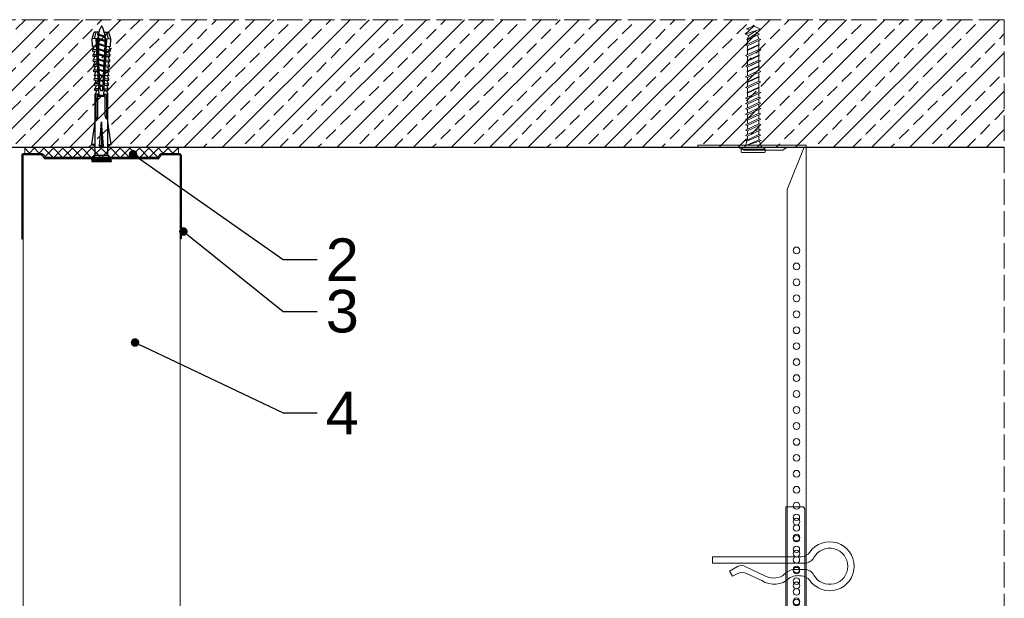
# Model space of a CAD drawing. Header units: millimetres. Extents: x -595 to 3755, y 1445 to 3533.
# Tile 12 of 24: x 1504 to 1967, y 1912 to 2184. Entities that reach past the tile are written whole.
import ezdxf
from ezdxf import colors
from ezdxf.entities.mleader import LeaderData, LeaderLine
from ezdxf.math import Vec2, Vec3

# ---------------------------------------------------------------- set-up
doc = ezdxf.new("R2010")
doc.units = ezdxf.units.MM
doc.linetypes.add('ACAD_ISO02W100', pattern=[15, 12, -3])
for name, color, linetype, lineweight in [('_RIGIPS AKCESORIA', 7, 'Continuous', 18), ('_RIGIPS PROFIL', 7, 'Continuous', 18), ('KRESKOWANIE', 7, 'Continuous', 9), ('OPISY', 7, 'Continuous', 9), ('PRZERYWANA', 7, 'ACAD_ISO02W100', 9)]:
    doc.layers.add(name, color=color, linetype=linetype, lineweight=lineweight)
doc.styles.get("Standard").update_dxf_attribs({"font": 'arial.ttf'})

# ---------------------------------------------------------------- blocks, each defined once
blk = doc.blocks.new('wieszak noniuszowy bok')
at = {"layer": '_RIGIPS AKCESORIA', "lineweight": 0}
for p, q in [((1392.48, 5181.36), (1399.98, 5181.36)), ((1399.98, 5024.65), (1399.98, 5181.36)), ((1390.98, 5092.86), (1390.98, 5179.86)), ((1398.54, 5126.58), (1398.54, 5123.65)), ((1399.98, 5129.95), (1399.97, 5129.95)), ((1399.98, 5129.95), (1401, 5129.95)), ((1399.98, 5126.06), (1399.98, 5102.02)), ((1401, 5129.95), (1401, 5024.65)), ((1401, 5129.95), (1401, 5129.95)), ((1401.42, 5126.58), (1401.42, 5123.65)), ((1398.96, 5122.28), (1399.98, 5122.28)), ((1398.96, 5122.28), (1399.98, 5122.28)), ((1398.96, 5122.28), (1398.96, 5050.72)), ((1399.98, 5116.66), (1401, 5116.66)), ((1399.98, 5116.63), (1399.98, 5116.66)), ((1399.98, 5116.66), (1399.98, 5116.63)), ((1399.98, 5116.62), (1399.98, 5116.63)), ((1399.98, 5116.63), (1399.98, 5116.56)), ((1399.98, 5116.55), (1399.98, 5116.63)), ((1399.98, 5116.63), (1399.98, 5116.55)), ((1399.98, 5116.55), (1399.98, 5116.62)), ((1399.98, 5116.56), (1399.98, 5116.43)), ((1399.98, 5116.42), (1399.98, 5116.55)), ((1399.98, 5116.41), (1399.98, 5116.55)), ((1399.98, 5116.55), (1399.98, 5116.41)), ((1399.98, 5116.43), (1399.98, 5116.25)), ((1399.98, 5116.24), (1399.98, 5116.42)), ((1399.98, 5116.21), (1399.98, 5116.41)), ((1399.98, 5116.41), (1399.98, 5116.21)), ((1399.98, 5116.25), (1399.98, 5116.01)), ((1399.98, 5116), (1399.98, 5116.24)), ((1399.98, 5115.97), (1399.98, 5116.21)), ((1399.98, 5116.21), (1399.98, 5115.97)), ((1399.98, 5116.01), (1399.98, 5115.74)), ((1399.98, 5115.71), (1399.98, 5116)), ((1399.98, 5115.69), (1399.98, 5115.97)), ((1399.98, 5115.97), (1399.98, 5115.69)), ((1399.98, 5115.74), (1399.98, 5115.41)), ((1399.98, 5115.38), (1399.98, 5115.71)), ((1399.98, 5115.37), (1399.98, 5115.69)), ((1399.98, 5115.69), (1399.98, 5115.37)), ((1399.98, 5115.41), (1399.98, 5115.05)), ((1399.98, 5115.02), (1399.98, 5115.38)), ((1399.98, 5115.02), (1399.98, 5115.37)), ((1399.98, 5115.37), (1399.98, 5115.02)), ((1399.98, 5115.05), (1399.98, 5114.67)), ((1399.98, 5114.65), (1399.98, 5115.02)), ((1399.98, 5114.64), (1399.98, 5115.02)), ((1399.98, 5115.02), (1399.98, 5114.64)), ((1399.98, 5114.67), (1399.98, 5114.28)), ((1399.98, 5114.25), (1399.98, 5114.65)), ((1399.98, 5114.25), (1399.98, 5114.64)), ((1399.98, 5114.64), (1399.98, 5114.25)), ((1399.98, 5114.28), (1399.98, 5113.88)), ((1399.98, 5113.85), (1399.98, 5114.25)), ((1399.98, 5113.84), (1399.98, 5114.25)), ((1399.98, 5114.25), (1399.98, 5113.84)), ((1399.98, 5113.88), (1399.98, 5113.48)), ((1399.98, 5113.46), (1399.98, 5113.85)), ((1399.98, 5113.84), (1399.98, 5113.44)), ((1399.98, 5113.44), (1399.98, 5113.84)), ((1399.98, 5113.48), (1399.98, 5113.1)), ((1399.98, 5113.07), (1399.98, 5113.46)), ((1399.98, 5113.44), (1399.98, 5113.06)), ((1399.98, 5113.06), (1399.98, 5113.44)), ((1399.98, 5113.1), (1399.98, 5112.75)), ((1399.98, 5112.72), (1399.98, 5113.07)), ((1399.98, 5113.06), (1399.98, 5112.68)), ((1399.98, 5112.68), (1399.98, 5113.06)), ((1399.98, 5112.75), (1399.98, 5112.42)), ((1399.98, 5112.4), (1399.98, 5112.72)), ((1399.98, 5112.68), (1399.98, 5112.33)), ((1399.98, 5112.33), (1399.98, 5112.68)), ((1399.98, 5112.42), (1399.98, 5112.14)), ((1399.98, 5112.12), (1399.98, 5112.4)), ((1399.98, 5112.33), (1399.98, 5112)), ((1399.98, 5112), (1399.98, 5112.33)), ((1399.98, 5112.14), (1399.98, 5111.9)), ((1399.98, 5111.89), (1399.98, 5112.12)), ((1399.98, 5112), (1399.98, 5111.72)), ((1399.98, 5111.72), (1399.98, 5112)), ((1399.98, 5111.9), (1399.98, 5111.72)), ((1399.98, 5111.72), (1399.98, 5111.89)), ((1399.98, 5111.72), (1399.98, 5111.6)), ((1399.98, 5111.59), (1399.98, 5111.72)), ((1399.98, 5111.72), (1399.98, 5111.48)), ((1399.98, 5111.48), (1399.98, 5111.72)), ((1399.98, 5111.6), (1399.98, 5111.54)), ((1399.98, 5111.53), (1399.98, 5111.59)), ((1399.98, 5111.54), (1399.98, 5111.53)), ((1399.98, 5111.48), (1399.98, 5111.29)), ((1399.98, 5111.29), (1399.98, 5111.48)), ((1399.98, 5111.29), (1399.98, 5111.15)), ((1399.98, 5111.15), (1399.98, 5111.29)), ((1399.98, 5111.15), (1399.98, 5111.06)), ((1399.98, 5111.06), (1399.98, 5111.15)), ((1399.98, 5111.06), (1399.98, 5111.04)), ((1399.98, 5111.04), (1399.98, 5111.06)), ((1399.98, 5111.04), (1401, 5111.04)), ((1398.54, 5106.42), (1398.54, 5103.49)), ((1401.42, 5106.42), (1401.42, 5103.49)), ((1399.98, 5102.02), (1399.98, 5102.1)), ((1399.98, 5091.36), (1392.48, 5091.36)), ((1400.98, 5057.36), (1379.24, 5057.36)), ((1379.24, 5057.36), (1379.24, 5024.65)), ((1380.12, 5057.36), (1380.12, 5024.65)), ((1381.9, 5057.36), (1381.9, 5049.5)), ((1382.79, 5057.36), (1382.79, 5049.5)), ((1393.13, 5057.36), (1393.13, 5049.5)), ((1393.4, 5057.36), (1393.4, 5049.5)), ((1400.98, 5057.36), (1401, 5057.36)), ((1401, 5057.36), (1400.98, 5057.36)), ((1381.81, 5042.35), (1381.81, 5049.5)), ((1397.14, 5049.5), (1381.81, 5049.5)), ((1397.14, 5042.35), (1397.14, 5049.5)), ((1398.96, 5050.72), (1399.98, 5050.72)), ((1381.9, 5042.43), (1381.9, 5027.72)), ((1382.79, 5043.18), (1382.79, 5027.72)), ((1393.13, 5044.79), (1393.13, 5027.72)), ((1393.4, 5044.69), (1393.4, 5027.72)), ((1379.24, 5027.72), (1401, 5027.72)), ((1379.24, 5024.65), (1381.46, 5024.65)), ((1380.57, 5027.72), (1380.57, 5024.65)), ((1381.46, 5024.65), (1381.46, 5027.72)), ((1399.98, 5026.19), (1401, 5026.19)), ((1401, 5024.65), (1399.98, 5024.65))]:
    blk.add_line(p, q, dxfattribs=at)
at = {"layer": '_RIGIPS AKCESORIA'}
for p, q in [((1397.92, 5125.12), (1402.03, 5125.12)), ((1397.92, 5104.96), (1402.03, 5104.96))]:
    blk.add_line(p, q, dxfattribs=at)
for centre, radius in [((1394.98, 5176.36), 1.5), ((1394.98, 5171.36), 1.5), ((1394.98, 5166.36), 1.5), ((1394.98, 5161.36), 1.5), ((1394.98, 5156.36), 1.5), ((1394.98, 5151.36), 1.5), ((1394.98, 5146.36), 1.5), ((1394.98, 5141.36), 1.5), ((1394.98, 5136.36), 1.5), ((1394.98, 5131.36), 1.5), ((1394.98, 5126.36), 1.5), ((1399.98, 5125.12), 2.06), ((1394.98, 5121.36), 1.5), ((1394.98, 5116.36), 1.5), ((1394.98, 5111.36), 1.5), ((1394.98, 5106.36), 1.5), ((1399.98, 5104.96), 2.06), ((1394.98, 5101.36), 1.5), ((1394.98, 5096.36), 1.5)]:
    blk.add_circle(centre, radius, dxfattribs=at)
at = {"layer": '_RIGIPS AKCESORIA', "lineweight": 0}
for centre, start, end in [((1392.48, 5179.86), 90, 180), ((1392.48, 5092.86), 180, 270)]:
    blk.add_arc(centre, 1.5, start, end, dxfattribs=at)
at = {"layer": '_RIGIPS AKCESORIA'}
blk.add_arc((1389.48, 5034.29), 11.12, 46.445, 133.4017, dxfattribs=at)
blk = doc.blocks.new('klamra')
at = {"layer": '_RIGIPS AKCESORIA'}
for p, q in [((6828.19, 2764.92), (6828.19, 2806.53)), ((6831.19, 2764.92), (6831.19, 2808.19)), ((6834.19, 2802.92), (6834.19, 2808.19)), ((6832.87, 2780.55), (6837.19, 2789.57)), ((6839.31, 2788.09), (6836.06, 2780.95)), ((6832.86, 2776.63), (6835, 2772.92)), ((6835, 2772.92), (6837.38, 2774.29)), ((6836.19, 2776.54), (6837.38, 2774.29)), ((6831.19, 2764.92), (6828.19, 2764.92))]:
    blk.add_line(p, q, dxfattribs=at)
for centre, radius, start, end in [((6832.69, 2820.02), 11.5, 305.1527, 234.8473), ((6832.69, 2820.02), 8.5, 298.7822, 241.2178), ((6823.19, 2806.53), 5, 0, 54.8473), ((6826.19, 2808.19), 5, 0, 61.2178), ((6839.19, 2808.19), 5, 118.7822, 180), ((6842.19, 2806.53), 5, 125.1527, 180), ((6845.23, 2805.18), 8.16, 170.4436, 210.2847), ((6843.93, 2805.32), 10.09, 195.2653, 228.1308), ((6829.23, 2793.69), 8.97, 332.6387, 27.3613), ((6831.19, 2793.92), 10, 324.3132, 45.573), ((6835.87, 2778.58), 3.59, 146.8414, 212.9715), ((6840.61, 2778.88), 5, 155.5109, 207.8622)]:
    blk.add_arc(centre, radius, start, end, dxfattribs=at)
blk = doc.blocks.new('noniusz gorny')
at = {"layer": '_RIGIPS AKCESORIA'}
for p, q in [((1619.18, 5099.69), (1619.18, 5389.69)), ((1670.18, 5388.69), (1670.18, 5389.69)), ((1620.18, 5388.69), (1628.18, 5388.69)), ((1620.18, 5388.69), (1628.18, 5368.79)), ((1630.21, 5387.39), (1628.18, 5388.69)), ((1630.21, 5387.39), (1648.47, 5387.39)), ((1648.47, 5387.39), (1651.34, 5388.69)), ((1651.34, 5388.69), (1670.18, 5388.69)), ((1628.18, 5104.69), (1628.18, 5368.79)), ((1623.18, 5099.69), (1619.18, 5099.69))]:
    blk.add_line(p, q, dxfattribs=at)
at = {"layer": '_RIGIPS AKCESORIA', "linetype": 'Continuous'}
blk.add_line((1670.18, 5389.69), (1619.18, 5389.69), dxfattribs=at)
at = {"layer": '_RIGIPS AKCESORIA'}
for centre in [(1623.73, 5340.19), (1623.73, 5332.69), (1623.73, 5325.19), (1623.73, 5317.69), (1623.73, 5310.19), (1623.73, 5302.69), (1623.73, 5295.19), (1623.73, 5287.69), (1623.73, 5280.19), (1623.73, 5272.69), (1623.73, 5265.19), (1623.73, 5257.69), (1623.73, 5250.19), (1623.73, 5242.69), (1623.73, 5235.19), (1623.73, 5227.69), (1623.73, 5220.19), (1623.73, 5212.69), (1623.73, 5205.19), (1623.73, 5197.69), (1623.73, 5190.19), (1623.73, 5182.69), (1623.73, 5175.19), (1623.73, 5167.69), (1623.73, 5160.19), (1623.73, 5152.69), (1623.73, 5145.19), (1623.73, 5137.69), (1623.73, 5130.19), (1623.73, 5122.69), (1623.73, 5115.19), (1623.73, 5107.69)]:
    blk.add_circle(centre, 1.6, dxfattribs=at)
blk.add_arc((1623.18, 5104.69), 5, 270, 0, dxfattribs=at)
blk = doc.blocks.new('kolek beton 65')
at = {"layer": '_RIGIPS AKCESORIA'}
for p, q in [((-125.96, -934.72), (-126.69, -936.74)), ((-125.3, -933.58), (-125.96, -934.72)), ((-122.91, -940.73), (-125.3, -933.58)), ((-122.93, -933.94), (-123.47, -935.41)), ((-120.25, -939.63), (-122.93, -933.94)), ((-120.86, -934.33), (-122.44, -934.98)), ((-120.81, -934.33), (-120.86, -934.33)), ((-120.48, -933.42), (-120.81, -934.33)), ((-117.85, -940.54), (-120.81, -934.33)), ((-117.51, -939.63), (-120.48, -933.42)), ((-118.08, -934.33), (-120.05, -934.33)), ((-117.93, -933.94), (-118.08, -934.33)), ((-118.08, -934.33), (-115.39, -940.02)), ((-115.25, -939.63), (-117.93, -933.94)), ((-115.81, -934.33), (-117.73, -934.33)), ((-115.48, -933.42), (-115.81, -934.33)), ((-112.85, -940.54), (-115.81, -934.33)), ((-112.51, -939.63), (-115.48, -933.42)), ((-113.08, -934.33), (-115.05, -934.33)), ((-112.93, -933.94), (-113.08, -934.33)), ((-113.08, -934.33), (-110.39, -940.02)), ((-110.25, -939.63), (-112.93, -933.94)), ((-110.81, -934.33), (-112.73, -934.33)), ((-110.48, -933.42), (-110.81, -934.33)), ((-110.48, -933.42), (-110.81, -934.33)), ((-108.28, -939.63), (-110.81, -934.33)), ((-107.85, -940.54), (-110.81, -934.33)), ((-107.51, -939.63), (-110.48, -933.42)), ((-108.08, -934.33), (-110.05, -934.33)), ((-107.51, -939.63), (-110.05, -934.33)), ((-107.93, -933.94), (-108.08, -934.33)), ((-108.08, -934.33), (-105.39, -940.02)), ((-105.25, -939.63), (-107.93, -933.94)), ((-105.81, -934.33), (-107.73, -934.33)), ((-105.48, -933.42), (-105.81, -934.33)), ((-102.85, -940.54), (-105.81, -934.33)), ((-102.51, -939.63), (-105.48, -933.42)), ((-103.08, -934.33), (-105.05, -934.33)), ((-102.93, -933.94), (-103.08, -934.33)), ((-103.08, -934.33), (-100.39, -940.02)), ((-100.25, -939.63), (-102.93, -933.94)), ((-100.81, -934.33), (-102.73, -934.33)), ((-100.48, -933.42), (-100.81, -934.33)), ((-97.85, -940.54), (-100.81, -934.33)), ((-97.51, -939.63), (-100.48, -933.42)), ((-98.08, -934.33), (-100.05, -934.33)), ((-97.93, -933.94), (-98.08, -934.33)), ((-98.08, -934.33), (-95.39, -940.02)), ((-95.25, -939.63), (-97.93, -933.94)), ((-95.81, -934.33), (-97.73, -934.33)), ((-95.48, -933.42), (-95.81, -934.33)), ((-92.85, -940.54), (-95.81, -934.33)), ((-92.51, -939.63), (-95.48, -933.42)), ((-93.31, -934.33), (-95.05, -934.33)), ((-92.98, -933.42), (-93.31, -934.33)), ((-90.35, -940.54), (-93.31, -934.33)), ((-90.01, -939.63), (-92.98, -933.42)), ((-90.81, -934.33), (-92.55, -934.33)), ((-90.48, -933.42), (-90.81, -934.33)), ((-87.85, -940.54), (-90.81, -934.33)), ((-87.51, -939.63), (-90.48, -933.42)), ((-88.31, -934.33), (-90.05, -934.33)), ((-87.98, -933.42), (-88.31, -934.33)), ((-85.35, -940.54), (-88.31, -934.33)), ((-85.01, -939.63), (-87.98, -933.42)), ((-85.81, -934.33), (-87.55, -934.33)), ((-85.48, -933.42), (-85.81, -934.33)), ((-82.85, -940.54), (-85.81, -934.33)), ((-82.51, -939.63), (-85.48, -933.42)), ((-83.31, -934.33), (-85.05, -934.33)), ((-82.98, -933.42), (-83.31, -934.33)), ((-80.35, -940.54), (-83.31, -934.33)), ((-80.01, -939.63), (-82.98, -933.42)), ((-80.81, -934.33), (-82.55, -934.33)), ((-80.48, -933.42), (-80.81, -934.33)), ((-77.85, -940.54), (-80.81, -934.33)), ((-77.51, -939.63), (-80.48, -933.42)), ((-80.05, -934.33), (-78.31, -934.33)), ((-77.98, -933.42), (-78.31, -934.33)), ((-75.35, -940.54), (-78.31, -934.33)), ((-75.01, -939.63), (-77.98, -933.42)), ((-75.81, -934.33), (-77.55, -934.33)), ((-75.47, -933.37), (-75.81, -934.33)), ((-72.85, -940.54), (-75.81, -934.33)), ((-75.47, -933.37), (-72.61, -939.89)), ((-72.91, -933.23), (-73.27, -934.2)), ((-73.27, -934.2), (-70.43, -940.67)), ((-70.43, -940.67), (-72.91, -933.23)), ((-68.91, -931.37), (-69.76, -932.23)), ((-69.76, -932.23), (-69.76, -941.73)), ((-67.81, -931.28), (-68.91, -931.37)), ((-68.91, -942.59), (-68.91, -931.37)), ((-67.26, -942.18), (-67.26, -931.78)), ((-126.91, -936.37), (-127.26, -936.98)), ((-126.9, -936.83), (-127.26, -936.98)), ((-126.72, -937.2), (-127.26, -936.98)), ((-127.02, -936.57), (-125.7, -939.37)), ((-125.41, -940.08), (-126.91, -936.37)), ((-126.69, -936.74), (-126.75, -936.77)), ((-126.69, -936.74), (-122.91, -940.73)), ((-124.89, -938.64), (-125.41, -940.08)), ((-123.47, -935.41), (-124.54, -935.85)), ((-122.3, -939.04), (-124.54, -935.85)), ((-123.47, -935.41), (-120.37, -939.96)), ((-122.3, -939.04), (-122.91, -940.73)), ((-120.86, -939.63), (-122.3, -939.04)), ((-120.6, -939.63), (-120.86, -939.63)), ((-120.25, -939.63), (-120.37, -939.96)), ((-118.28, -939.63), (-120.25, -939.63)), ((-117.51, -939.63), (-117.85, -940.54)), ((-115.58, -939.63), (-117.51, -939.63)), ((-115.25, -939.63), (-115.39, -940.02)), ((-113.28, -939.63), (-115.25, -939.63)), ((-112.51, -939.63), (-112.85, -940.54)), ((-110.6, -939.63), (-112.51, -939.63)), ((-110.25, -939.63), (-110.39, -940.02)), ((-108.28, -939.63), (-110.25, -939.63)), ((-107.51, -939.63), (-107.85, -940.54)), ((-107.51, -939.63), (-107.85, -940.54)), ((-105.6, -939.63), (-107.51, -939.63)), ((-105.25, -939.63), (-105.39, -940.02)), ((-103.28, -939.63), (-105.25, -939.63)), ((-102.51, -939.63), (-102.91, -940.73)), ((-100.6, -939.63), (-102.51, -939.63)), ((-100.25, -939.63), (-100.41, -940.08)), ((-98.28, -939.63), (-100.25, -939.63)), ((-97.51, -939.63), (-97.85, -940.54)), ((-95.6, -939.63), (-97.51, -939.63)), ((-95.25, -939.63), (-95.39, -940.02)), ((-93.28, -939.63), (-95.25, -939.63)), ((-92.51, -939.63), (-92.85, -940.54)), ((-90.78, -939.63), (-92.51, -939.63)), ((-90.01, -939.63), (-90.35, -940.54)), ((-88.28, -939.63), (-90.01, -939.63)), ((-87.51, -939.63), (-87.85, -940.54)), ((-85.78, -939.63), (-87.51, -939.63)), ((-85.01, -939.63), (-85.35, -940.54)), ((-83.28, -939.63), (-85.01, -939.63)), ((-82.51, -939.63), (-82.85, -940.54)), ((-80.78, -939.63), (-82.51, -939.63)), ((-80.01, -939.63), (-80.35, -940.54)), ((-78.28, -939.63), (-80.01, -939.63)), ((-77.51, -939.63), (-77.85, -940.54)), ((-77.51, -939.63), (-75.78, -939.63)), ((-75.01, -939.63), (-75.35, -940.54)), ((-72.61, -939.89), (-72.85, -940.54)), ((-68.91, -942.59), (-69.76, -941.73)), ((-67.81, -942.68), (-68.91, -942.59))]:
    blk.add_line(p, q, dxfattribs=at)
for centre, radius, start, end in [((-74.88, -924.33), 10, 269.0428, 279.2887), ((-74.88, -924.33), 10, 282.9916, 297.2521), ((-70.76, -932.33), 1, 297.387, 0.1192), ((-67.76, -931.78), 0.5, 0, 95), ((-74.88, -949.63), 10, 80.5289, 90.7633), ((-74.88, -949.63), 10, 62.7479, 76.8682), ((-70.76, -941.63), 1, 359.8807, 62.6128), ((-67.76, -942.18), 0.5, 265, 360)]:
    blk.add_arc(centre, radius, start, end, dxfattribs=at)
blk = doc.blocks.new('UW 75 ULTRASTIL')
h = blk.add_hatch()
h.set_pattern_fill('ANSI31', color=256, scale=0.5, style=0)
h.paths.add_polyline_path([(-11.93, 0.56), (-11.6, 1.24, -0.286951), (-10.7, 1.8), (10.18, 1.8), (41.3, 1.8, -0.286951), (42.2, 1.24), (42.53, 0.56, 0.286951), (43.43, 0), (52, 0, 0.414214), (52.8, 0.8), (52.8, 40), (52.25, 40), (52.25, 0.8, -0.414214), (52, 0.55), (43.77, 0.55, -0.286951), (42.87, 1.11), (42.54, 1.79, 0.286951), (41.64, 2.35), (-11.04, 2.35, 0.286951), (-11.94, 1.79), (-12.27, 1.11, -0.286951), (-13.17, 0.55), (-21.4, 0.55, -0.414214), (-21.65, 0.8), (-21.65, 40), (-22.2, 40), (-22.2, 0.8, 0.414214), (-21.4, 0), (-12.83, 0, 0.286951)])
for p, q in [((-22.2, 0.8), (-22.2, 40)), ((-22.2, 40), (-21.65, 40)), ((-21.65, 0.8), (-21.65, 40)), ((52.25, 0.8), (52.25, 40)), ((52.8, 40), (52.25, 40)), ((52.8, 0.8), (52.8, 40)), ((-21.4, 0.55), (-13.17, 0.55)), ((-21.4, 0), (-12.83, 0)), ((-12.27, 1.11), (-11.94, 1.79)), ((-11.93, 0.56), (-11.6, 1.24)), ((-11.04, 2.35), (41.64, 2.35)), ((-10.7, 1.8), (41.3, 1.8)), ((42.53, 0.56), (42.2, 1.24)), ((42.87, 1.11), (42.54, 1.79)), ((43.43, 0), (52, 0)), ((43.77, 0.55), (52, 0.55))]:
    blk.add_line(p, q)
for centre, radius, start, end in [((-21.4, 0.8), 0.8, 180, 270), ((-21.4, 0.8), 0.25, 180, 270), ((-13.17, 1.55), 1, 270, 334.0435), ((-12.83, 1), 1, 270, 334.0435), ((-11.04, 1.35), 1, 90, 154.0435), ((-10.7, 0.8), 1, 90, 154.0435), ((41.3, 0.8), 1, 25.9565, 90), ((41.64, 1.35), 1, 25.9565, 90), ((43.43, 1), 1, 205.9565, 270), ((43.77, 1.55), 1, 205.9565, 270), ((52, 0.8), 0.8, 270, 0), ((52, 0.8), 0.25, 270, 0)]:
    blk.add_arc(centre, radius, start, end)
blk = doc.blocks.new('kolek rozprezny komplet 60')
for p, q in [((390.66, 217.01), (390.76, 218.91)), ((393.75, 218.75), (390.71, 217.96)), ((393.81, 219.85), (390.76, 218.91)), ((393.68, 217.35), (393.81, 219.85)), ((420.47, 216.55), (393.71, 217.95)), ((397.41, 219.66), (393.81, 219.85)), ((397.31, 217.76), (397.41, 219.66)), ((397.67, 217.14), (397.71, 217.74)), ((399, 219.58), (397.82, 218.98)), ((398.47, 217.1), (398.5, 217.7)), ((398.9, 217.68), (399, 219.58)), ((399.8, 219.54), (399, 219.58)), ((399.7, 217.64), (399.8, 219.54)), ((400.07, 217.02), (400.1, 217.62)), ((401.4, 219.45), (400.22, 218.85)), ((401.3, 217.56), (401.4, 219.45)), ((402.2, 219.41), (401.4, 219.45)), ((402.1, 217.51), (402.2, 219.41)), ((403.8, 219.33), (402.61, 218.72)), ((403.7, 217.43), (403.8, 219.33)), ((404.6, 219.29), (403.8, 219.33)), ((404.5, 217.39), (404.6, 219.29)), ((406.19, 219.2), (405.01, 218.6)), ((406.09, 217.3), (406.19, 219.2)), ((406.99, 219.16), (406.19, 219.2)), ((406.89, 217.26), (406.99, 219.16)), ((408.59, 219.08), (407.41, 218.47)), ((408.49, 217.18), (408.59, 219.08)), ((409.39, 219.03), (408.59, 219.08)), ((409.29, 217.14), (409.39, 219.03)), ((410.99, 218.95), (409.8, 218.35)), ((410.89, 217.05), (410.99, 218.95)), ((412.59, 218.87), (411.4, 218.26)), ((412.49, 216.97), (412.59, 218.87)), ((413.38, 218.82), (412.59, 218.87)), ((413.28, 216.93), (413.38, 218.82)), ((414.98, 218.74), (413.8, 218.14)), ((414.88, 216.84), (414.98, 218.74)), ((415.78, 218.7), (414.98, 218.74)), ((415.68, 216.8), (415.78, 218.7)), ((417.38, 218.62), (416.2, 218.01)), ((417.28, 216.72), (417.38, 218.62)), ((418.18, 218.57), (417.38, 218.62)), ((418.08, 216.68), (418.18, 218.57)), ((419.78, 218.49), (418.59, 217.89)), ((419.68, 216.59), (419.78, 218.49)), ((431.37, 217.95), (419.75, 217.95)), ((448.67, 218.45), (419.77, 218.45)), ((443.47, 219.95), (432.8, 218.45)), ((443.47, 218.45), (443.47, 219.95)), ((443.47, 219.95), (444.34, 218.45)), ((450.17, 219.95), (448.67, 218.45)), ((448.67, 218.45), (448.67, 212.45)), ((450.17, 219.95), (450.17, 210.95)), ((450.67, 219.95), (450.17, 219.95)), ((450.67, 219.95), (450.67, 210.95)), ((450.67, 219.35), (451.17, 219.95)), ((451.17, 219.95), (451.67, 219.95)), ((451.17, 219.95), (451.17, 210.95)), ((451.67, 219.95), (451.67, 210.95)), ((393.15, 216.88), (390.66, 217.01)), ((393.15, 214.02), (390.66, 213.89)), ((390.66, 213.89), (390.76, 211.99)), ((391.67, 216.95), (392.67, 216.95)), ((392.67, 216.95), (391.67, 213.95)), ((391.67, 213.95), (391.71, 213.45)), ((391.71, 213.45), (392.07, 213.95)), ((392.67, 216.95), (392.07, 213.95)), ((393.07, 216.95), (392.07, 213.95)), ((392.07, 213.95), (393.67, 213.95)), ((392.67, 216.95), (393.04, 217.45)), ((393.07, 216.95), (393.04, 217.45)), ((393.07, 216.95), (394.67, 216.95)), ((394.67, 216.95), (393.67, 213.95)), ((393.67, 213.95), (393.7, 213.55)), ((417.38, 216.11), (393.68, 217.35)), ((417.38, 214.79), (393.68, 213.55)), ((393.68, 213.55), (393.81, 211.05)), ((420.47, 214.35), (393.71, 212.95)), ((393.78, 213.55), (394.07, 213.95)), ((394.67, 216.95), (394.07, 213.95)), ((395.07, 216.95), (394.07, 213.95)), ((394.07, 213.95), (396.07, 213.95)), ((394.67, 216.95), (394.92, 217.29)), ((395.07, 216.95), (395.05, 217.28)), ((395.07, 216.95), (397.07, 216.95)), ((397.07, 216.95), (396.07, 213.95)), ((396.07, 213.95), (396.09, 213.67)), ((396.28, 213.68), (396.47, 213.95)), ((397.07, 216.95), (396.47, 213.95)), ((397.47, 216.95), (396.47, 213.95)), ((396.47, 213.95), (398.47, 213.95)), ((397.07, 216.95), (397.23, 217.17)), ((397.31, 213.14), (397.41, 211.24)), ((397.47, 216.95), (397.46, 217.16)), ((397.47, 216.95), (399.47, 216.95)), ((397.67, 213.76), (397.71, 213.16)), ((399.47, 216.95), (398.47, 213.95)), ((398.47, 213.95), (398.48, 213.8)), ((398.47, 213.8), (398.5, 213.2)), ((398.77, 213.81), (398.87, 213.95)), ((399.47, 216.95), (398.87, 213.95)), ((399.87, 216.95), (398.87, 213.95)), ((398.87, 213.95), (400.87, 213.95)), ((398.9, 213.22), (399, 211.32)), ((399.47, 216.95), (399.55, 217.05)), ((399.7, 213.26), (399.8, 211.36)), ((399.87, 216.95), (399.87, 217.03)), ((399.87, 216.95), (401.38, 216.95)), ((400.07, 213.88), (400.1, 213.28)), ((400.87, 216.98), (400.9, 217.58)), ((401.87, 216.92), (400.87, 213.95)), ((400.87, 213.95), (400.88, 213.92)), ((400.87, 213.92), (400.9, 213.32)), ((401.87, 216.92), (401.27, 213.95)), ((402.26, 216.9), (401.27, 213.95)), ((401.27, 213.95), (401.38, 213.95)), ((401.27, 213.94), (401.27, 213.95)), ((401.3, 213.35), (401.4, 211.45)), ((402.1, 213.39), (402.2, 211.49)), ((402.47, 216.89), (402.5, 217.49)), ((402.47, 214.01), (402.5, 213.41)), ((403.27, 216.85), (403.3, 217.45)), ((403.27, 214.05), (403.3, 213.45)), ((404.22, 216.8), (403.31, 214.05)), ((404.24, 216.8), (403.7, 214.07)), ((403.7, 213.47), (403.8, 211.57)), ((404.62, 216.78), (403.72, 214.07)), ((404.5, 213.51), (404.6, 211.62)), ((404.86, 216.77), (404.9, 217.37)), ((404.86, 214.13), (404.9, 213.53)), ((405.66, 216.73), (405.69, 217.32)), ((405.66, 214.17), (405.69, 213.58)), ((406.58, 216.68), (405.75, 214.18)), ((406.09, 213.6), (406.19, 211.7)), ((406.62, 216.68), (406.12, 214.2)), ((406.98, 216.66), (406.16, 214.2)), ((406.89, 213.64), (406.99, 211.74)), ((407.26, 216.64), (407.29, 217.24)), ((407.26, 214.26), (407.29, 213.66)), ((408.06, 216.6), (408.09, 217.2)), ((408.06, 214.3), (408.09, 213.7)), ((408.94, 216.55), (408.19, 214.31)), ((408.49, 213.72), (408.59, 211.82)), ((408.99, 216.55), (408.55, 214.33)), ((409.34, 216.53), (408.6, 214.33)), ((409.29, 213.76), (409.39, 211.87)), ((409.66, 216.52), (409.69, 217.12)), ((409.66, 214.38), (409.69, 213.79)), ((410.46, 216.47), (410.49, 217.07)), ((410.46, 214.43), (410.49, 213.83)), ((411.3, 216.43), (410.64, 214.44)), ((410.89, 213.85), (410.99, 211.95)), ((411.37, 216.43), (410.98, 214.45)), ((411.69, 216.41), (411.04, 214.46)), ((412.05, 216.39), (412.09, 216.99)), ((412.05, 214.51), (412.09, 213.91)), ((412.49, 213.93), (412.59, 212.03)), ((412.85, 216.35), (412.89, 216.95)), ((412.85, 214.55), (412.89, 213.95)), ((413.66, 216.31), (413.08, 214.56)), ((413.28, 213.97), (413.38, 212.08)), ((413.75, 216.3), (413.4, 214.58)), ((414.05, 216.29), (413.49, 214.58)), ((414.45, 216.27), (414.48, 216.86)), ((414.45, 214.64), (414.48, 214.04)), ((414.88, 214.06), (414.98, 212.16)), ((415.25, 216.22), (415.28, 216.82)), ((415.25, 214.68), (415.28, 214.08)), ((416.02, 216.18), (415.52, 214.69)), ((415.68, 214.1), (415.78, 212.2)), ((416.12, 216.18), (415.83, 214.71)), ((416.41, 216.16), (415.93, 214.71)), ((417.28, 214.18), (417.38, 212.29)), ((418.22, 215.58), (418.01, 214.95)), ((418.08, 214.22), (418.18, 212.33)), ((419.78, 212.41), (418.59, 213.01)), ((419.68, 214.31), (419.78, 212.41)), ((430.17, 217.15), (419.71, 217.15)), ((430.17, 213.75), (419.71, 213.75)), ((420.47, 217.15), (420.47, 213.75)), ((420.67, 217.15), (420.67, 213.75)), ((420.87, 217.15), (420.87, 213.75)), ((444.34, 216.37), (432.8, 215.45)), ((432.8, 215.45), (443.47, 215.45)), ((444.34, 214.53), (432.8, 215.45)), ((444.34, 216.37), (443.47, 215.45)), ((444.34, 214.53), (443.47, 215.45)), ((444.34, 214.53), (444.34, 216.37)), ((448.67, 216.95), (448.67, 213.95)), ((393.75, 212.15), (390.71, 212.94)), ((393.81, 211.05), (390.76, 211.99)), ((397.41, 211.24), (393.81, 211.05)), ((399, 211.32), (397.82, 211.93)), ((399.8, 211.36), (399, 211.32)), ((401.4, 211.45), (400.22, 212.05)), ((402.2, 211.49), (401.4, 211.45)), ((403.8, 211.57), (402.61, 212.18)), ((404.6, 211.62), (403.8, 211.57)), ((406.19, 211.7), (405.01, 212.3)), ((406.99, 211.74), (406.19, 211.7)), ((408.59, 211.82), (407.41, 212.43)), ((409.39, 211.87), (408.59, 211.82)), ((410.99, 211.95), (409.8, 212.55)), ((412.59, 212.03), (411.4, 212.64)), ((413.38, 212.08), (412.59, 212.03)), ((414.98, 212.16), (413.8, 212.76)), ((415.78, 212.2), (414.98, 212.16)), ((417.38, 212.29), (416.2, 212.89)), ((418.18, 212.33), (417.38, 212.29)), ((431.37, 212.95), (419.75, 212.95)), ((448.67, 212.45), (419.77, 212.45)), ((443.47, 210.95), (432.8, 212.45)), ((443.47, 212.45), (443.47, 210.95)), ((443.47, 210.95), (444.34, 212.45)), ((450.17, 210.95), (448.67, 212.45)), ((450.67, 210.95), (450.17, 210.95)), ((450.67, 211.55), (451.17, 210.95)), ((451.17, 210.95), (451.67, 210.95))]:
    blk.add_line(p, q)
for centre, radius, start, end in [((397.68, 219.24), 0.3, 177, 297), ((400.08, 219.12), 0.3, 177, 297), ((402.48, 218.99), 0.3, 177, 297), ((404.87, 218.87), 0.3, 177, 297), ((407.27, 218.74), 0.3, 177, 297), ((409.67, 218.61), 0.3, 177, 297), ((411.27, 218.53), 0.3, 177, 297), ((413.66, 218.41), 0.3, 177, 297), ((416.06, 218.28), 0.3, 177, 297), ((418.46, 218.15), 0.3, 177, 297), ((422.67, 216.95), 1, 90, 168.463), ((430.17, 218.45), 1.3, 270, 0), ((393.41, 206.24), 10.85, 99.2038, 121.9083), ((393.41, 224.66), 10.85, 238.0917, 260.7962), ((393.65, 216.85), 0.5, 87, 177), ((393.65, 214.05), 0.5, 183, 273), ((417.55, 215.45), 0.682, 255.8604, 104.1386), ((418.46, 212.75), 0.3, 63, 183), ((422.67, 213.95), 1, 191.537, 270), ((430.17, 212.45), 1.3, 0, 90), ((397.68, 211.66), 0.3, 63, 183), ((400.08, 211.78), 0.3, 63, 183), ((402.48, 211.91), 0.3, 63, 183), ((404.87, 212.03), 0.3, 63, 183), ((407.27, 212.16), 0.3, 63, 183), ((409.67, 212.29), 0.3, 63, 183), ((411.27, 212.37), 0.3, 63, 183), ((413.66, 212.5), 0.3, 63, 183), ((416.06, 212.62), 0.3, 63, 183)]:
    blk.add_arc(centre, radius, start, end)
blk = doc.blocks.new('_Dot')
at = {"color": 0, "linetype": 'ByBlock', "lineweight": -2}
blk.add_line((-0.5, 0), (-1, 0), dxfattribs=at)
at = {"color": 0, "linetype": 'ByBlock', "const_width": 0.5}
blk.add_lwpolyline([(-0.25, 0, 1), (0.25, 0, 1)], format="xyb", close=True, dxfattribs=at)

msp = doc.modelspace()

# ---------------------------------------------------------------- hatches: boundary and pattern name
at = {"layer": 'KRESKOWANIE'}
h = msp.add_hatch(dxfattribs=at)
h.set_pattern_fill('ANSI33', color=256, scale=2, angle=180, style=0)
h.set_pattern_definition([(225, (0, 614.829), (8.980256, -8.980256), []), (225, (-8.98, 614.829), (8.980256, -8.980256), [6.35, -3.175])])
h.paths.add_polyline_path([(1117.703, 2184.086), (1117.703, 2124.086), (1966.703, 2124.086), (1966.703, 2184.086)])
h = msp.add_hatch(dxfattribs=at)
h.set_pattern_fill('ANSI37', color=256, angle=270, style=0)
h.set_pattern_definition([(315, (3492.9783, 3558.2146), (2.245064, 2.245064), []), (45, (3492.9783, 3558.2146), (-2.245064, 2.245064), [])])
h.paths.add_polyline_path([(1506.103, 2121.086), (1514.078, 2121.086, -0.2869508), (1514.977, 2120.524), (1515.306, 2119.848, 0.2869508), (1516.205, 2119.286), (1568.202, 2119.286, 0.2869508), (1569.101, 2119.848), (1569.43, 2120.524, -0.2869508), (1570.329, 2121.086), (1578.303, 2121.086), (1578.303, 2124.086), (1506.103, 2124.086)])

# ---------------------------------------------------------------- linework, layer by layer
msp.add_line((1117.703, 2124.086), (1966.703, 2124.086))
at = {"layer": '_RIGIPS PROFIL', "lineweight": 9}
for p, q in [((1505.303, 1690.888), (1505.303, 2100.686)), ((1579.103, 1690.888), (1579.103, 2100.686))]:
    msp.add_line(p, q, dxfattribs=at)
at = {"layer": 'KRESKOWANIE'}
for p, q in [((1506.103, 2121.086), (1506.103, 2124.086)), ((1578.303, 2121.086), (1578.303, 2124.086))]:
    msp.add_line(p, q, dxfattribs=at)
at = {"layer": 'PRZERYWANA'}
for q in [(1117.703, 2184.086), (1966.703, 1738.638)]:
    msp.add_line((1966.703, 2184.086), q, dxfattribs=at)

# ---------------------------------------------------------------- block references
for name, p, rotation in [('kolek rozprezny komplet 60', (1326.753, 2568.911), 270), ('UW 75 ULTRASTIL', (1557.503, 2121.086), 180)]:
    msp.add_blockref(name, p, dxfattribs=dict(rotation=rotation))
at = {"color": 253, "xscale": -1}
for name, p in [('noniusz gorny', (3492.711, -3264.607)), ('wieszak noniuszowy bok', (3263.945, -3226.271))]:
    msp.add_blockref(name, p, dxfattribs=at)
at = {"color": 253, "rotation": 270}
msp.add_blockref('klamra', (-935.406, 8759.778), dxfattribs=at)
at = {"layer": '_RIGIPS AKCESORIA', "rotation": 270}
msp.add_blockref('kolek beton 65', (2785.587, 2054.324), dxfattribs=at)

# ---------------------------------------------------------------- leaders
at = {"layer": 'OPISY'}
ml = msp.add_multileader_mtext('Standard', dxfattribs=at)
ml.set_content('2', color=256)
ml.set_leader_properties()
ml.set_arrow_properties(name='DOT')
ml.build(insert=Vec2(0, 0))
ml.multileader.update_dxf_attribs({"dogleg_length": 16})
ctx = ml.context
ctx.base_point, ctx.char_height, ctx.landing_gap_size, ctx.plane_origin = Vec3(1643.636, 2071.261), 20, 4, Vec3(1557.014, 2120.79)
notes = []
notes.append((ctx, [(0, (1, 1, 0), (1627.636, 2071.261), (1, 0), 16, [(0, [(1557.014, 2120.79)], 0, [])])]))
ctx.mtext.insert, ctx.mtext.flow_direction = Vec3(1647.636, 2081.261), 5
ml = msp.add_multileader_mtext('Standard', dxfattribs=at)
ml.set_content('3', color=256)
ml.set_leader_properties()
ml.set_arrow_properties(name='DOT')
ml.build(insert=Vec2(0, 0))
ml.multileader.update_dxf_attribs({"dogleg_length": 16})
ctx = ml.context
ctx.base_point, ctx.char_height, ctx.landing_gap_size, ctx.plane_origin = Vec3(1643.636, 2046.869), 20, 4, Vec3(1572.097, 2084.584)
notes.append((ctx, [(0, (1, 1, 0), (1627.636, 2046.869), (1, 0), 16, [(0, [(1580.685, 2084.491)], 0, [])])]))
ctx.mtext.insert, ctx.mtext.flow_direction = Vec3(1647.636, 2057.047), 5
ml = msp.add_multileader_mtext('Standard', dxfattribs=at)
ml.set_content('4', color=256)
ml.set_leader_properties()
ml.set_arrow_properties(name='DOT')
ml.build(insert=Vec2(0, 0))
ml.multileader.update_dxf_attribs({"dogleg_length": 16})
ctx = ml.context
ctx.base_point, ctx.char_height, ctx.landing_gap_size, ctx.plane_origin = Vec3(1643.636, 1999.197), 20, 4, Vec3(1557.951, 2032.287)
notes.append((ctx, [(0, (1, 1, 0), (1627.636, 1999.197), (1, 0), 16, [(0, [(1557.951, 2032.287)], 0, [])])]))
ctx.mtext.insert, ctx.mtext.flow_direction = Vec3(1647.636, 2009.197), 5
for ctx, leaders in notes:
    for number, flags, end, landing, length, lines in leaders:
        leader = LeaderData()
        leader.index, (leader.has_last_leader_line, leader.has_dogleg_vector, leader.attachment_direction) = number, flags
        leader.last_leader_point, leader.dogleg_vector, leader.dogleg_length = Vec3(end), Vec3(landing), length
        for number, points, colour, breaks in lines:
            line = LeaderLine()
            line.index, line.vertices, line.color, line.breaks = number, Vec3.list(points), colors.encode_raw_color(colour), breaks
            leader.lines.append(line)
        ctx.leaders.append(leader)

doc.saveas('drawing.dxf')
